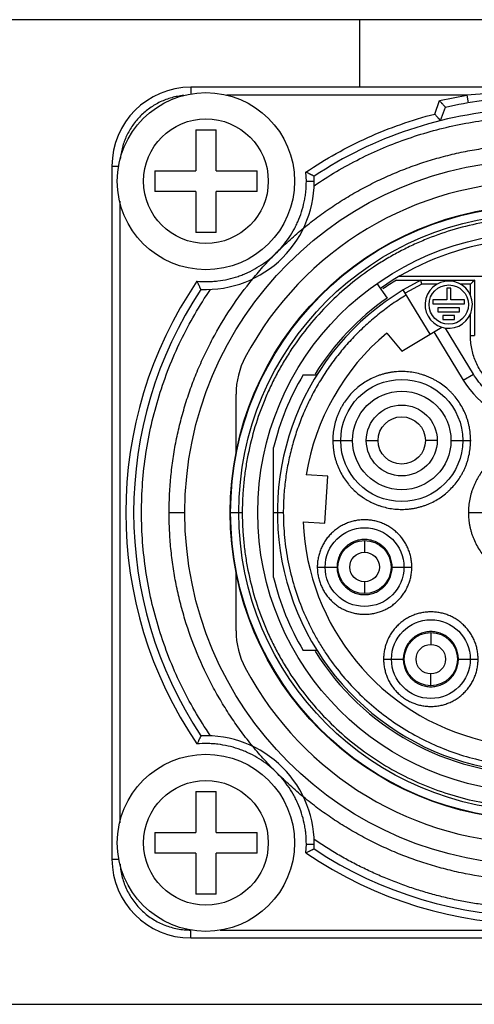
# Model space of a CAD drawing. Header units: millimetres. Extents: x -491 to 2059, y -393 to 795.
# Tile 33 of 256: x -301.42 to -300.26, y -57.6 to -55.1. Entities that reach past the tile are written whole.
import ezdxf

# ---------------------------------------------------------------- set-up
doc = ezdxf.new("R2010")
doc.units = ezdxf.units.MM
doc.header["$LTSCALE"] = 462.55
doc.layers.get('0').update_dxf_attribs({"linetype": 'CONTINUOUS'})
for name, color, linetype in [('_0219_COVER_TOP_PBL321', 7, 'CONTINUOUS'), ('A2600102_ABL332', 7, 'CONTINUOUS'), ('CSPPN-ST-M2_5-5_PBL437', 7, 'CONTINUOUS'), ('CSPPN-ST-M2_5-5_PBL438', 7, 'CONTINUOUS'), ('E2030301_ABL333', 7, 'CONTINUOUS'), ('M2000202_PBL433', 7, 'CONTINUOUS'), ('R2538000302_HARNESS_PBL334', 7, 'CONTINUOUS'), ('왼쪽_14_VBL319', 7, 'CONTINUOUS')]:
    doc.layers.add(name, color=color, linetype=linetype)

# ---------------------------------------------------------------- blocks, each defined once
blk = doc.blocks.new('_0219_COVER_TOP_PBL321', base_point=(1789.054, 3376.812))
at = {"layer": '_0219_COVER_TOP_PBL321', "color": 7}
for p, q in [((1914.773, 3374.312), (1869.773, 3374.312)), ((1869.773, 3349.312), (1914.773, 3349.312))]:
    blk.add_line(p, q, dxfattribs=at)
blk = doc.blocks.new('R2538000302_HARNESS_PBL334', base_point=(1907.47, 3361.615))
at = {"layer": 'R2538000302_HARNESS_PBL334', "color": 2}
for p, q in [((1898.488, 3372.597), (1898.488, 3372.423)), ((1905.498, 3372.397), (1899.401, 3372.397)), ((1904.681, 3371.917), (1904.804, 3372.256)), ((1904.804, 3372.256), (1905.498, 3372.397)), ((1905.498, 3372.397), (1905.532, 3372.2)), ((1904.831, 3371.75), (1904.954, 3372.087)), ((1896.488, 3370.597), (1896.66, 3370.597)), ((1901.423, 3370.212), (1901.413, 3370.439)), ((1901.423, 3370.212), (1901.623, 3370.212)), ((1896.688, 3369.703), (1896.688, 3353.92)), ((1904.354, 3367.597), (1903.936, 3367.366)), ((1904.739, 3367.597), (1904.354, 3367.597)), ((1905.588, 3367.597), (1905.337, 3367.597)), ((1905.588, 3367.317), (1905.588, 3367.597)), ((1905.588, 3366.297), (1905.588, 3366.837)), ((1905.664, 3365.311), (1904.953, 3366.483)), ((1905.588, 3366.297), (1905.688, 3366.297)), ((1905.407, 3365.156), (1905.664, 3365.311)), ((1902.095, 3363.628), (1902.595, 3363.628)), ((1902.945, 3363.628), (1903.245, 3363.628)), ((1904.745, 3363.628), (1904.445, 3363.628)), ((1905.095, 3363.628), (1905.595, 3363.628)), ((1897.938, 3361.797), (1898.338, 3361.797)), ((1899.488, 3361.797), (1899.796, 3361.797)), ((1900.588, 3361.797), (1900.838, 3361.797)), ((1905.538, 3361.797), (1906.038, 3361.797)), ((1902.901, 3361.089), (1902.901, 3360.789)), ((1901.701, 3360.414), (1902.201, 3360.414)), ((1903.601, 3360.414), (1904.101, 3360.414)), ((1902.901, 3360.039), (1902.901, 3359.739)), ((1904.584, 3358.751), (1904.584, 3358.451)), ((1903.384, 3358.076), (1903.884, 3358.076)), ((1905.284, 3358.076), (1905.784, 3358.076)), ((1904.584, 3357.401), (1904.584, 3357.701)), ((1901.413, 3353.155), (1901.423, 3353.382)), ((1901.423, 3353.382), (1901.623, 3353.382)), ((1896.488, 3352.997), (1896.667, 3352.997)), ((1898.488, 3350.997), (1898.488, 3351.197)), ((1899.235, 3351.197), (1915.312, 3351.197))]:
    blk.add_line(p, q, dxfattribs=at)
at = {"layer": 'R2538000302_HARNESS_PBL334', "color": 7}
for p, q in [((1916.088, 3372.597), (1898.488, 3372.597)), ((1904.954, 3372.087), (1904.908, 3372.139)), ((1904.954, 3372.087), (1904.957, 3372.086)), ((1904.831, 3371.75), (1904.785, 3371.801)), ((1904.834, 3371.749), (1904.831, 3371.75)), ((1896.488, 3370.597), (1896.488, 3352.997)), ((1903.781, 3367.797), (1906.188, 3367.797)), ((1903.216, 3367.613), (1903.474, 3367.244)), ((1903.71, 3367.697), (1905.688, 3367.697)), ((1904.33, 3367.697), (1903.883, 3367.451)), ((1905.688, 3367.697), (1905.688, 3366.297)), ((1904.223, 3366.897), (1903.883, 3367.451)), ((1904.988, 3367.497), (1904.988, 3367.197)), ((1905.088, 3367.497), (1904.988, 3367.497)), ((1905.088, 3367.197), (1905.088, 3367.497)), ((1904.638, 3367.197), (1904.638, 3367.097)), ((1904.988, 3367.197), (1904.638, 3367.197)), ((1904.638, 3367.097), (1905.438, 3367.097)), ((1905.438, 3367.197), (1905.088, 3367.197)), ((1905.438, 3367.097), (1905.438, 3367.197)), ((1904.566, 3366.326), (1904.223, 3366.897)), ((1904.763, 3366.997), (1904.763, 3366.897)), ((1905.313, 3366.997), (1904.763, 3366.997)), ((1904.763, 3366.897), (1905.313, 3366.897)), ((1904.888, 3366.797), (1904.888, 3366.697)), ((1905.188, 3366.797), (1904.888, 3366.797)), ((1905.188, 3366.697), (1905.188, 3366.797)), ((1905.313, 3366.897), (1905.313, 3366.997)), ((1903.849, 3365.895), (1904.861, 3366.504)), ((1904.861, 3366.504), (1904.953, 3366.483)), ((1904.888, 3366.697), (1905.188, 3366.697)), ((1903.463, 3366.355), (1903.849, 3365.895)), ((1904.662, 3366.384), (1905.407, 3365.156)), ((1901.342, 3365.297), (1901.693, 3365.297)), ((1899.638, 3363.319), (1899.638, 3364.803)), ((1900.588, 3360.148), (1900.588, 3363.446)), ((1901.968, 3362.724), (1901.416, 3362.757)), ((1901.895, 3361.526), (1901.968, 3362.724)), ((1901.343, 3361.56), (1901.895, 3361.526)), ((1899.638, 3358.791), (1899.638, 3360.275)), ((1901.693, 3358.297), (1901.342, 3358.297)), ((1898.488, 3350.997), (1916.088, 3350.997))]:
    blk.add_line(p, q, dxfattribs=at)
for centre, radius in [((1907.288, 3361.797), 8.95), ((1907.288, 3361.797), 7.8), ((1907.288, 3361.797), 7.1), ((1905.038, 3367.077), 0.5), ((1903.845, 3363.628), 1.55), ((1903.845, 3363.628), 0.9), ((1903.845, 3363.628), 0.6), ((1902.901, 3360.414), 1), ((1902.901, 3360.414), 0.675), ((1902.901, 3360.414), 0.375), ((1904.584, 3358.076), 1), ((1904.584, 3358.076), 0.675), ((1904.584, 3358.076), 0.375)]:
    blk.add_circle(centre, radius, dxfattribs=at)
at = {"layer": 'R2538000302_HARNESS_PBL334', "color": 2}
for centre, radius in [((1907.288, 3361.797), 7.787), ((1907.288, 3361.797), 7.579), ((1903.845, 3363.628), 1.25)]:
    blk.add_circle(centre, radius, dxfattribs=at)
at = {"layer": 'R2538000302_HARNESS_PBL334', "color": 7}
for centre, radius, start, end in [((1898.488, 3370.597), 2, 90, 180), ((1907.288, 3361.797), 10.55, 92.7288, 102.7664), ((1907.288, 3361.797), 10.25, 93.3968, 123.5678), ((1898.873, 3370.212), 2.75, 267.3726, 2.6274), ((1907.288, 3361.797), 8.4, 28.0165, 151.9835), ((1907.288, 3361.797), 6.95, 99.1067, 125), ((1907.288, 3361.797), 6.9, 121.2323, 124.626), ((1905.038, 3367.077), 0.6, 261.8178, 252.8631), ((1907.288, 3361.797), 10.25, 146.4322, 213.5678), ((1907.288, 3361.797), 6.6, 121.0551, 58.9449), ((1907.288, 3361.797), 6.65, 125, 148.0938), ((1907.288, 3361.797), 5.95, 130, 170.7124), ((1901.638, 3364.803), 2, 151.9835, 180.0011), ((1907.288, 3361.797), 6.9, 149.5194, 166.1713), ((1907.288, 3366.297), 2.2, 211.2503, 328.7497), ((1907.288, 3361.797), 5.95, 182.2876, 256.391), ((1907.288, 3361.797), 6.9, 193.8287, 210.4806), ((1901.638, 3358.791), 2, 179.9991, 208.0165), ((1907.288, 3361.797), 6.65, 211.9028, 328.0938), ((1907.288, 3361.797), 8.4, 208.0165, 331.9835), ((1898.873, 3353.382), 2.75, 357.3726, 92.6274), ((1907.288, 3361.797), 10.25, 236.4322, 303.5678), ((1898.488, 3352.997), 2, 180, 270)]:
    blk.add_arc(centre, radius, start, end, dxfattribs=at)
at = {"layer": 'R2538000302_HARNESS_PBL334', "color": 2}
for start, end in [(145.7934, 214.2066), (235.7934, 304.2066)]:
    blk.add_arc((1907.288, 3361.797), 10.45, start, end, dxfattribs=at)
for points, knots in [([(1898.308, 3372.388), (1898.257, 3372.383), (1898.154, 3372.368), (1898.004, 3372.333), (1897.857, 3372.285), (1897.714, 3372.225), (1897.577, 3372.152), (1897.447, 3372.068), (1897.325, 3371.974), (1897.211, 3371.869), (1897.107, 3371.754), (1897.012, 3371.632), (1896.929, 3371.501), (1896.857, 3371.364), (1896.797, 3371.221), (1896.75, 3371.074), (1896.716, 3370.923), (1896.701, 3370.821), (1896.696, 3370.769)], [0, 0, 0, 0, 0.062508, 0.125004, 0.187503, 0.250003, 0.312502, 0.375001, 0.4375, 0.5, 0.562499, 0.624998, 0.687497, 0.749997, 0.812496, 0.874996, 0.937492, 1, 1, 1, 1]), ([(1909.078, 3372.397), (1908.78, 3372.422), (1908.184, 3372.46), (1907.288, 3372.478), (1906.392, 3372.46), (1905.796, 3372.422), (1905.498, 3372.397)], [0, 0, 0, 0, 0.249998, 0.5, 0.750002, 1, 1, 1, 1]), ([(1901.413, 3370.439), (1901.662, 3370.608), (1902.173, 3370.924), (1902.978, 3371.331), (1903.815, 3371.667), (1904.39, 3371.842), (1904.681, 3371.917)], [0, 0, 0, 0, 0.250002, 0.5, 0.749998, 1, 1, 1, 1]), ([(1901.621, 3370.097), (1901.806, 3370.223), (1902.183, 3370.463), (1902.772, 3370.784), (1903.381, 3371.065), (1904.008, 3371.305), (1904.649, 3371.502), (1905.302, 3371.657), (1905.964, 3371.767), (1906.409, 3371.811), (1906.632, 3371.826)], [0, 0, 0, 0, 0.125, 0.25, 0.375, 0.5, 0.625, 0.75, 0.875, 1, 1, 1, 1]), ([(1898.646, 3367.672), (1898.734, 3367.664), (1898.866, 3367.659), (1899.042, 3367.666), (1899.218, 3367.682), (1899.436, 3367.72), (1899.648, 3367.779), (1899.814, 3367.84), (1899.976, 3367.909), (1900.172, 3368.012), (1900.393, 3368.158), (1900.597, 3368.326), (1900.783, 3368.515), (1900.949, 3368.722), (1901.068, 3368.908), (1901.152, 3369.063), (1901.227, 3369.223), (1901.305, 3369.429), (1901.362, 3369.643), (1901.394, 3369.816), (1901.417, 3369.991), (1901.423, 3370.123), (1901.423, 3370.212)], [0, 0, 0, 0, 0.062495, 0.093754, 0.125011, 0.187505, 0.25, 0.281258, 0.312516, 0.375011, 0.437505, 0.5, 0.562495, 0.624989, 0.687484, 0.718742, 0.75, 0.812495, 0.874989, 0.906246, 0.937505, 1, 1, 1, 1]), ([(1907.288, 3369.289), (1907.165, 3369.289), (1906.92, 3369.283), (1906.553, 3369.256), (1906.188, 3369.211), (1905.705, 3369.127), (1905.11, 3368.978), (1904.532, 3368.771), (1904.083, 3368.573), (1903.755, 3368.407), (1903.435, 3368.226), (1903.02, 3367.964), (1902.527, 3367.598), (1901.982, 3367.103), (1901.487, 3366.558), (1901.121, 3366.065), (1900.859, 3365.65), (1900.678, 3365.33), (1900.512, 3365.002), (1900.314, 3364.553), (1900.107, 3363.975), (1899.958, 3363.38), (1899.874, 3362.897), (1899.829, 3362.532), (1899.802, 3362.165), (1899.796, 3361.92), (1899.796, 3361.797)], [0, 0, 0, 0, 0.031253, 0.06251, 0.093764, 0.125019, 0.187509, 0.25, 0.281255, 0.312509, 0.343764, 0.375019, 0.437509, 0.5, 0.562491, 0.624981, 0.656236, 0.687491, 0.718745, 0.75, 0.812491, 0.874981, 0.906236, 0.93749, 0.968747, 1, 1, 1, 1]), ([(1897.238, 3361.797), (1897.238, 3362.048), (1897.256, 3362.55), (1897.34, 3363.298), (1897.481, 3364.038), (1897.677, 3364.765), (1897.925, 3365.476), (1898.226, 3366.167), (1898.579, 3366.832), (1898.847, 3367.257), (1898.988, 3367.464)], [0, 0, 0, 0, 0.125001, 0.25, 0.375, 0.5, 0.625, 0.75, 0.874999, 1, 1, 1, 1]), ([(1903.962, 3367.323), (1903.843, 3367.252), (1903.611, 3367.102), (1903.278, 3366.854), (1902.961, 3366.586), (1902.662, 3366.298), (1902.382, 3365.992), (1902.123, 3365.668), (1901.885, 3365.328), (1901.669, 3364.973), (1901.477, 3364.606), (1901.308, 3364.226), (1901.164, 3363.837), (1901.046, 3363.439), (1900.953, 3363.035), (1900.887, 3362.625), (1900.847, 3362.212), (1900.838, 3361.935), (1900.838, 3361.797)], [0, 0, 0, 0, 0.062498, 0.125001, 0.1875, 0.25, 0.3125, 0.375, 0.4375, 0.5, 0.5625, 0.625, 0.6875, 0.75, 0.8125, 0.874999, 0.937502, 1, 1, 1, 1]), ([(1908.988, 3366.297), (1908.988, 3366.241), (1908.983, 3366.13), (1908.958, 3365.965), (1908.917, 3365.803), (1908.861, 3365.645), (1908.79, 3365.494), (1908.704, 3365.351), (1908.604, 3365.217), (1908.492, 3365.093), (1908.368, 3364.981), (1908.234, 3364.881), (1908.091, 3364.795), (1907.94, 3364.724), (1907.782, 3364.668), (1907.62, 3364.627), (1907.455, 3364.603), (1907.288, 3364.594), (1907.121, 3364.603), (1906.956, 3364.627), (1906.794, 3364.668), (1906.636, 3364.724), (1906.485, 3364.795), (1906.342, 3364.881), (1906.208, 3364.981), (1906.084, 3365.093), (1905.972, 3365.217), (1905.872, 3365.351), (1905.786, 3365.494), (1905.715, 3365.645), (1905.659, 3365.803), (1905.618, 3365.965), (1905.594, 3366.13), (1905.588, 3366.241), (1905.588, 3366.297)], [0, 0, 0, 0, 0.031248, 0.062501, 0.09375, 0.125, 0.15625, 0.1875, 0.21875, 0.25, 0.28125, 0.3125, 0.34375, 0.375, 0.40625, 0.4375, 0.46875, 0.5, 0.53125, 0.5625, 0.59375, 0.625, 0.65625, 0.6875, 0.71875, 0.75, 0.78125, 0.8125, 0.84375, 0.875, 0.90625, 0.937499, 0.968752, 1, 1, 1, 1]), ([(1905.595, 3363.628), (1905.595, 3363.685), (1905.59, 3363.771), (1905.577, 3363.885), (1905.562, 3363.97), (1905.543, 3364.054), (1905.52, 3364.136), (1905.493, 3364.218), (1905.452, 3364.325), (1905.391, 3364.454), (1905.302, 3364.602), (1905.217, 3364.717), (1905.142, 3364.804), (1905.063, 3364.887), (1904.957, 3364.983), (1904.842, 3365.069), (1904.745, 3365.13), (1904.67, 3365.172), (1904.593, 3365.211), (1904.514, 3365.245), (1904.434, 3365.276), (1904.326, 3365.312), (1904.187, 3365.347), (1904.016, 3365.373), (1903.845, 3365.381), (1903.701, 3365.374), (1903.588, 3365.36), (1903.503, 3365.345), (1903.419, 3365.326), (1903.336, 3365.303), (1903.255, 3365.276), (1903.148, 3365.235), (1903.018, 3365.174), (1902.87, 3365.086), (1902.755, 3365), (1902.669, 3364.925), (1902.586, 3364.846), (1902.489, 3364.74), (1902.404, 3364.625), (1902.343, 3364.528), (1902.3, 3364.453), (1902.262, 3364.377), (1902.227, 3364.298), (1902.196, 3364.218), (1902.16, 3364.109), (1902.125, 3363.97), (1902.1, 3363.8), (1902.095, 3363.685), (1902.095, 3363.628)], [0, 0, 0, 0, 0.031251, 0.046884, 0.062516, 0.078146, 0.093778, 0.10941, 0.125037, 0.156275, 0.187513, 0.218759, 0.234387, 0.250014, 0.28126, 0.312506, 0.328133, 0.343761, 0.359388, 0.375016, 0.390643, 0.406269, 0.437513, 0.468756, 0.5, 0.531253, 0.546884, 0.562515, 0.578146, 0.593778, 0.60941, 0.625037, 0.656275, 0.687513, 0.718759, 0.734386, 0.750014, 0.78126, 0.812506, 0.828133, 0.843761, 0.859388, 0.875016, 0.890643, 0.906269, 0.937513, 0.968756, 1, 1, 1, 1]), ([(1908.912, 3365.311), (1908.87, 3365.242), (1908.777, 3365.108), (1908.613, 3364.928), (1908.427, 3364.77), (1908.223, 3364.637), (1908.003, 3364.531), (1907.771, 3364.454), (1907.532, 3364.407), (1907.288, 3364.392), (1907.045, 3364.407), (1906.805, 3364.454), (1906.573, 3364.531), (1906.354, 3364.637), (1906.149, 3364.77), (1905.963, 3364.928), (1905.799, 3365.109), (1905.706, 3365.242), (1905.664, 3365.311)], [0, 0, 0, 0, 0.062499, 0.124997, 0.187499, 0.25, 0.312502, 0.375003, 0.437502, 0.5, 0.562499, 0.624997, 0.687499, 0.75, 0.812502, 0.875003, 0.937501, 1, 1, 1, 1]), ([(1902.095, 3363.628), (1902.095, 3363.571), (1902.099, 3363.485), (1902.113, 3363.371), (1902.127, 3363.286), (1902.146, 3363.202), (1902.169, 3363.12), (1902.196, 3363.038), (1902.237, 3362.931), (1902.299, 3362.802), (1902.387, 3362.654), (1902.472, 3362.539), (1902.547, 3362.452), (1902.626, 3362.369), (1902.732, 3362.273), (1902.848, 3362.187), (1902.944, 3362.126), (1903.019, 3362.084), (1903.096, 3362.045), (1903.175, 3362.011), (1903.255, 3361.98), (1903.364, 3361.944), (1903.503, 3361.909), (1903.673, 3361.883), (1903.845, 3361.875), (1903.988, 3361.882), (1904.102, 3361.896), (1904.186, 3361.911), (1904.27, 3361.93), (1904.353, 3361.953), (1904.434, 3361.98), (1904.541, 3362.021), (1904.671, 3362.082), (1904.819, 3362.17), (1904.934, 3362.256), (1905.02, 3362.331), (1905.103, 3362.41), (1905.2, 3362.516), (1905.285, 3362.631), (1905.347, 3362.728), (1905.389, 3362.803), (1905.427, 3362.879), (1905.462, 3362.958), (1905.493, 3363.038), (1905.529, 3363.147), (1905.564, 3363.286), (1905.589, 3363.456), (1905.595, 3363.571), (1905.595, 3363.628)], [0, 0, 0, 0, 0.031251, 0.046884, 0.062516, 0.078146, 0.093778, 0.10941, 0.125037, 0.156275, 0.187513, 0.218759, 0.234387, 0.250014, 0.28126, 0.312506, 0.328133, 0.343761, 0.359388, 0.375016, 0.390643, 0.406269, 0.437513, 0.468756, 0.5, 0.531253, 0.546884, 0.562515, 0.578146, 0.593778, 0.60941, 0.625037, 0.656275, 0.687513, 0.718759, 0.734386, 0.750014, 0.78126, 0.812506, 0.828133, 0.843761, 0.859388, 0.875016, 0.890643, 0.906269, 0.937513, 0.968756, 1, 1, 1, 1]), ([(1909.038, 3361.797), (1909.038, 3361.854), (1909.034, 3361.94), (1909.02, 3362.054), (1909.005, 3362.139), (1908.987, 3362.223), (1908.963, 3362.305), (1908.936, 3362.387), (1908.895, 3362.494), (1908.834, 3362.624), (1908.746, 3362.771), (1908.66, 3362.886), (1908.585, 3362.973), (1908.506, 3363.056), (1908.4, 3363.152), (1908.285, 3363.238), (1908.188, 3363.299), (1908.113, 3363.341), (1908.037, 3363.38), (1907.958, 3363.415), (1907.878, 3363.445), (1907.769, 3363.482), (1907.63, 3363.517), (1907.46, 3363.542), (1907.288, 3363.55), (1907.145, 3363.543), (1907.031, 3363.529), (1906.946, 3363.514), (1906.863, 3363.496), (1906.78, 3363.472), (1906.698, 3363.445), (1906.591, 3363.404), (1906.462, 3363.343), (1906.314, 3363.255), (1906.199, 3363.169), (1906.112, 3363.094), (1906.029, 3363.015), (1905.933, 3362.909), (1905.847, 3362.794), (1905.786, 3362.697), (1905.744, 3362.622), (1905.705, 3362.546), (1905.671, 3362.467), (1905.64, 3362.387), (1905.604, 3362.278), (1905.569, 3362.139), (1905.543, 3361.969), (1905.538, 3361.854), (1905.538, 3361.797)], [0, 0, 0, 0, 0.031251, 0.046884, 0.062516, 0.078146, 0.093778, 0.10941, 0.125037, 0.156275, 0.187513, 0.218759, 0.234387, 0.250014, 0.28126, 0.312506, 0.328133, 0.343761, 0.359388, 0.375016, 0.390643, 0.406269, 0.437513, 0.468756, 0.5, 0.531253, 0.546884, 0.562515, 0.578146, 0.593778, 0.60941, 0.625037, 0.656275, 0.687513, 0.718759, 0.734386, 0.750014, 0.78126, 0.812506, 0.828133, 0.843761, 0.859388, 0.875016, 0.890643, 0.906269, 0.937513, 0.968756, 1, 1, 1, 1]), ([(1898.988, 3356.13), (1898.847, 3356.337), (1898.579, 3356.762), (1898.226, 3357.428), (1897.925, 3358.118), (1897.677, 3358.829), (1897.481, 3359.556), (1897.341, 3360.296), (1897.256, 3361.044), (1897.238, 3361.546), (1897.238, 3361.797)], [0, 0, 0, 0, 0.125001, 0.25, 0.375, 0.5, 0.625, 0.75, 0.874999, 1, 1, 1, 1]), ([(1899.796, 3361.797), (1899.796, 3361.674), (1899.802, 3361.429), (1899.829, 3361.062), (1899.874, 3360.697), (1899.958, 3360.214), (1900.107, 3359.619), (1900.314, 3359.041), (1900.512, 3358.592), (1900.678, 3358.264), (1900.859, 3357.944), (1901.121, 3357.529), (1901.487, 3357.036), (1901.982, 3356.491), (1902.527, 3355.996), (1903.119, 3355.557), (1903.751, 3355.179), (1904.416, 3354.864), (1905.11, 3354.616), (1905.824, 3354.437), (1906.552, 3354.329), (1907.288, 3354.293), (1908.024, 3354.329), (1908.752, 3354.437), (1909.466, 3354.616), (1910.16, 3354.864), (1910.826, 3355.179), (1911.457, 3355.557), (1912.049, 3355.996), (1912.594, 3356.491), (1913.089, 3357.036), (1913.455, 3357.529), (1913.717, 3357.944), (1913.898, 3358.264), (1914.064, 3358.592), (1914.262, 3359.041), (1914.469, 3359.619), (1914.618, 3360.214), (1914.702, 3360.697), (1914.747, 3361.062), (1914.774, 3361.429), (1914.78, 3361.674), (1914.78, 3361.797)], [0, 0, 0, 0, 0.015628, 0.031257, 0.046886, 0.062514, 0.093762, 0.125009, 0.140638, 0.156266, 0.171895, 0.187524, 0.218771, 0.250019, 0.281266, 0.312514, 0.343762, 0.375009, 0.406257, 0.437505, 0.468752, 0.5, 0.531248, 0.562495, 0.593743, 0.624991, 0.656238, 0.687486, 0.718734, 0.749981, 0.781229, 0.812476, 0.828105, 0.843734, 0.859362, 0.874991, 0.906238, 0.937486, 0.953114, 0.968743, 0.984372, 1, 1, 1, 1]), ([(1900.838, 3361.797), (1900.838, 3361.692), (1900.843, 3361.48), (1900.867, 3361.165), (1900.905, 3360.85), (1900.977, 3360.434), (1901.106, 3359.922), (1901.284, 3359.424), (1901.455, 3359.038), (1901.597, 3358.755), (1901.753, 3358.48), (1901.979, 3358.123), (1902.294, 3357.699), (1902.72, 3357.229), (1903.19, 3356.803), (1903.699, 3356.425), (1904.243, 3356.1), (1904.816, 3355.828), (1905.413, 3355.615), (1906.028, 3355.461), (1906.655, 3355.368), (1907.288, 3355.337), (1907.921, 3355.368), (1908.548, 3355.461), (1909.163, 3355.615), (1909.76, 3355.828), (1910.333, 3356.1), (1910.877, 3356.425), (1911.386, 3356.803), (1911.856, 3357.229), (1912.282, 3357.699), (1912.597, 3358.123), (1912.823, 3358.48), (1912.979, 3358.755), (1913.121, 3359.038), (1913.292, 3359.424), (1913.47, 3359.922), (1913.599, 3360.434), (1913.671, 3360.85), (1913.71, 3361.165), (1913.733, 3361.48), (1913.738, 3361.692), (1913.738, 3361.797)], [0, 0, 0, 0, 0.015628, 0.031257, 0.046886, 0.062514, 0.093762, 0.125009, 0.140638, 0.156266, 0.171895, 0.187524, 0.218771, 0.250019, 0.281266, 0.312514, 0.343762, 0.375009, 0.406257, 0.437505, 0.468752, 0.5, 0.531248, 0.562495, 0.593743, 0.624991, 0.656238, 0.687486, 0.718734, 0.749981, 0.781229, 0.812476, 0.828105, 0.843734, 0.859362, 0.874991, 0.906238, 0.937486, 0.953114, 0.968743, 0.984372, 1, 1, 1, 1]), ([(1905.538, 3361.797), (1905.538, 3361.74), (1905.542, 3361.654), (1905.556, 3361.54), (1905.571, 3361.455), (1905.59, 3361.372), (1905.613, 3361.289), (1905.64, 3361.207), (1905.681, 3361.1), (1905.742, 3360.971), (1905.83, 3360.823), (1905.916, 3360.708), (1905.991, 3360.621), (1906.07, 3360.538), (1906.176, 3360.442), (1906.291, 3360.356), (1906.388, 3360.295), (1906.463, 3360.253), (1906.539, 3360.214), (1906.618, 3360.18), (1906.698, 3360.149), (1906.807, 3360.113), (1906.946, 3360.078), (1907.116, 3360.052), (1907.288, 3360.044), (1907.431, 3360.051), (1907.545, 3360.065), (1907.63, 3360.08), (1907.714, 3360.099), (1907.796, 3360.122), (1907.878, 3360.149), (1907.985, 3360.19), (1908.115, 3360.251), (1908.262, 3360.339), (1908.377, 3360.425), (1908.464, 3360.5), (1908.547, 3360.579), (1908.643, 3360.685), (1908.729, 3360.8), (1908.79, 3360.897), (1908.832, 3360.972), (1908.871, 3361.049), (1908.905, 3361.127), (1908.936, 3361.207), (1908.972, 3361.316), (1909.007, 3361.455), (1909.033, 3361.625), (1909.038, 3361.74), (1909.038, 3361.797)], [0, 0, 0, 0, 0.031251, 0.046884, 0.062516, 0.078146, 0.093778, 0.10941, 0.125037, 0.156275, 0.187513, 0.218759, 0.234387, 0.250014, 0.28126, 0.312506, 0.328133, 0.343761, 0.359388, 0.375016, 0.390643, 0.406269, 0.437513, 0.468756, 0.5, 0.531253, 0.546884, 0.562515, 0.578146, 0.593778, 0.60941, 0.625037, 0.656275, 0.687513, 0.718759, 0.734386, 0.750014, 0.78126, 0.812506, 0.828133, 0.843761, 0.859388, 0.875016, 0.890643, 0.906269, 0.937513, 0.968756, 1, 1, 1, 1]), ([(1904.101, 3360.414), (1904.101, 3360.453), (1904.097, 3360.532), (1904.08, 3360.648), (1904.051, 3360.763), (1904.011, 3360.874), (1903.961, 3360.98), (1903.901, 3361.082), (1903.83, 3361.176), (1903.751, 3361.264), (1903.663, 3361.343), (1903.569, 3361.414), (1903.467, 3361.474), (1903.361, 3361.524), (1903.25, 3361.564), (1903.135, 3361.593), (1903.019, 3361.61), (1902.901, 3361.616), (1902.783, 3361.61), (1902.666, 3361.593), (1902.552, 3361.564), (1902.441, 3361.524), (1902.334, 3361.474), (1902.233, 3361.413), (1902.138, 3361.343), (1902.051, 3361.264), (1901.972, 3361.176), (1901.901, 3361.082), (1901.841, 3360.98), (1901.79, 3360.874), (1901.751, 3360.763), (1901.722, 3360.648), (1901.705, 3360.532), (1901.701, 3360.453), (1901.701, 3360.414)], [0, 0, 0, 0, 0.031245, 0.062515, 0.093778, 0.125026, 0.156248, 0.187474, 0.218729, 0.250007, 0.281279, 0.312538, 0.343804, 0.37507, 0.406308, 0.437537, 0.468767, 0.5, 0.531255, 0.562515, 0.593776, 0.625026, 0.656248, 0.687474, 0.718729, 0.750007, 0.781279, 0.812538, 0.843804, 0.87507, 0.906308, 0.937535, 0.96877, 1, 1, 1, 1]), ([(1903.601, 3360.414), (1903.601, 3360.437), (1903.599, 3360.483), (1903.589, 3360.551), (1903.572, 3360.617), (1903.541, 3360.704), (1903.487, 3360.805), (1903.414, 3360.894), (1903.346, 3360.956), (1903.29, 3360.997), (1903.231, 3361.032), (1903.149, 3361.071), (1903.038, 3361.105), (1902.901, 3361.118), (1902.764, 3361.105), (1902.653, 3361.071), (1902.57, 3361.032), (1902.511, 3360.997), (1902.456, 3360.956), (1902.388, 3360.894), (1902.315, 3360.805), (1902.261, 3360.704), (1902.23, 3360.617), (1902.213, 3360.551), (1902.203, 3360.483), (1902.201, 3360.437), (1902.201, 3360.414)], [0, 0, 0, 0, 0.031253, 0.062537, 0.09381, 0.125075, 0.187538, 0.25, 0.281269, 0.312538, 0.343806, 0.375075, 0.437538, 0.5, 0.562462, 0.624925, 0.656194, 0.687462, 0.718731, 0.75, 0.812462, 0.874925, 0.90619, 0.937463, 0.968747, 1, 1, 1, 1]), ([(1901.701, 3360.414), (1901.701, 3360.375), (1901.705, 3360.296), (1901.722, 3360.179), (1901.751, 3360.065), (1901.791, 3359.954), (1901.841, 3359.847), (1901.901, 3359.746), (1901.972, 3359.651), (1902.051, 3359.564), (1902.138, 3359.485), (1902.233, 3359.414), (1902.334, 3359.354), (1902.441, 3359.303), (1902.552, 3359.264), (1902.667, 3359.235), (1902.783, 3359.218), (1902.901, 3359.212), (1903.019, 3359.218), (1903.136, 3359.235), (1903.25, 3359.264), (1903.361, 3359.303), (1903.468, 3359.354), (1903.569, 3359.414), (1903.663, 3359.485), (1903.751, 3359.564), (1903.83, 3359.651), (1903.901, 3359.746), (1903.961, 3359.847), (1904.011, 3359.954), (1904.051, 3360.065), (1904.08, 3360.179), (1904.097, 3360.296), (1904.101, 3360.375), (1904.101, 3360.414)], [0, 0, 0, 0, 0.031245, 0.062515, 0.093778, 0.125026, 0.156248, 0.187474, 0.218729, 0.250007, 0.281279, 0.312538, 0.343804, 0.37507, 0.406308, 0.437537, 0.468767, 0.5, 0.531255, 0.562515, 0.593776, 0.625026, 0.656248, 0.687474, 0.718729, 0.750007, 0.781279, 0.812538, 0.843804, 0.87507, 0.906308, 0.937535, 0.96877, 1, 1, 1, 1]), ([(1902.201, 3360.414), (1902.201, 3360.391), (1902.203, 3360.345), (1902.213, 3360.277), (1902.23, 3360.21), (1902.261, 3360.124), (1902.315, 3360.022), (1902.388, 3359.933), (1902.456, 3359.872), (1902.511, 3359.831), (1902.57, 3359.795), (1902.653, 3359.756), (1902.764, 3359.723), (1902.901, 3359.709), (1903.038, 3359.723), (1903.149, 3359.756), (1903.231, 3359.795), (1903.29, 3359.831), (1903.346, 3359.872), (1903.414, 3359.933), (1903.487, 3360.022), (1903.541, 3360.124), (1903.572, 3360.21), (1903.589, 3360.277), (1903.599, 3360.345), (1903.601, 3360.391), (1903.601, 3360.414)], [0, 0, 0, 0, 0.031253, 0.062537, 0.09381, 0.125075, 0.187538, 0.25, 0.281269, 0.312538, 0.343806, 0.375075, 0.437538, 0.5, 0.562462, 0.624925, 0.656194, 0.687462, 0.718731, 0.75, 0.812462, 0.874925, 0.90619, 0.937463, 0.968747, 1, 1, 1, 1]), ([(1905.784, 3358.076), (1905.784, 3358.115), (1905.78, 3358.193), (1905.763, 3358.31), (1905.734, 3358.425), (1905.695, 3358.536), (1905.644, 3358.642), (1905.584, 3358.743), (1905.513, 3358.838), (1905.434, 3358.925), (1905.347, 3359.005), (1905.252, 3359.075), (1905.151, 3359.136), (1905.044, 3359.186), (1904.933, 3359.226), (1904.819, 3359.255), (1904.702, 3359.272), (1904.584, 3359.277), (1904.466, 3359.272), (1904.35, 3359.255), (1904.235, 3359.226), (1904.124, 3359.186), (1904.018, 3359.136), (1903.916, 3359.075), (1903.822, 3359.005), (1903.734, 3358.925), (1903.655, 3358.838), (1903.585, 3358.743), (1903.524, 3358.642), (1903.474, 3358.535), (1903.434, 3358.424), (1903.405, 3358.31), (1903.388, 3358.193), (1903.384, 3358.115), (1903.384, 3358.076)], [0, 0, 0, 0, 0.031245, 0.062515, 0.093778, 0.125026, 0.156248, 0.187474, 0.218729, 0.250007, 0.281279, 0.312538, 0.343804, 0.37507, 0.406308, 0.437537, 0.468767, 0.5, 0.531255, 0.562515, 0.593776, 0.625026, 0.656248, 0.687474, 0.718729, 0.750007, 0.781279, 0.812538, 0.843804, 0.87507, 0.906308, 0.937535, 0.96877, 1, 1, 1, 1]), ([(1905.284, 3358.076), (1905.284, 3358.098), (1905.282, 3358.144), (1905.272, 3358.212), (1905.255, 3358.279), (1905.224, 3358.365), (1905.17, 3358.467), (1905.097, 3358.556), (1905.029, 3358.618), (1904.974, 3358.659), (1904.915, 3358.694), (1904.832, 3358.733), (1904.722, 3358.767), (1904.584, 3358.78), (1904.447, 3358.767), (1904.337, 3358.733), (1904.254, 3358.694), (1904.195, 3358.659), (1904.139, 3358.618), (1904.072, 3358.556), (1903.998, 3358.467), (1903.944, 3358.365), (1903.913, 3358.279), (1903.897, 3358.212), (1903.886, 3358.144), (1903.884, 3358.098), (1903.884, 3358.076)], [0, 0, 0, 0, 0.031253, 0.062537, 0.09381, 0.125075, 0.187538, 0.25, 0.281269, 0.312538, 0.343806, 0.375075, 0.437538, 0.5, 0.562462, 0.624925, 0.656194, 0.687462, 0.718731, 0.75, 0.812462, 0.874925, 0.90619, 0.937463, 0.968747, 1, 1, 1, 1]), ([(1903.384, 3358.076), (1903.384, 3358.036), (1903.388, 3357.958), (1903.405, 3357.841), (1903.434, 3357.727), (1903.474, 3357.616), (1903.524, 3357.509), (1903.585, 3357.408), (1903.655, 3357.313), (1903.734, 3357.226), (1903.822, 3357.146), (1903.916, 3357.076), (1904.018, 3357.015), (1904.124, 3356.965), (1904.235, 3356.925), (1904.35, 3356.897), (1904.466, 3356.879), (1904.584, 3356.874), (1904.702, 3356.879), (1904.819, 3356.897), (1904.933, 3356.925), (1905.044, 3356.965), (1905.151, 3357.015), (1905.252, 3357.076), (1905.347, 3357.146), (1905.434, 3357.226), (1905.513, 3357.313), (1905.584, 3357.408), (1905.644, 3357.509), (1905.695, 3357.616), (1905.735, 3357.727), (1905.763, 3357.841), (1905.78, 3357.958), (1905.784, 3358.036), (1905.784, 3358.076)], [0, 0, 0, 0, 0.031245, 0.062515, 0.093778, 0.125026, 0.156248, 0.187474, 0.218729, 0.250007, 0.281279, 0.312538, 0.343804, 0.37507, 0.406308, 0.437537, 0.468767, 0.5, 0.531255, 0.562515, 0.593776, 0.625026, 0.656248, 0.687474, 0.718729, 0.750007, 0.781279, 0.812538, 0.843804, 0.87507, 0.906308, 0.937535, 0.96877, 1, 1, 1, 1]), ([(1903.884, 3358.076), (1903.884, 3358.053), (1903.886, 3358.007), (1903.897, 3357.939), (1903.913, 3357.872), (1903.944, 3357.786), (1903.998, 3357.684), (1904.072, 3357.595), (1904.139, 3357.534), (1904.195, 3357.493), (1904.254, 3357.457), (1904.337, 3357.418), (1904.447, 3357.385), (1904.584, 3357.371), (1904.722, 3357.385), (1904.832, 3357.418), (1904.915, 3357.457), (1904.974, 3357.493), (1905.029, 3357.534), (1905.097, 3357.595), (1905.17, 3357.684), (1905.224, 3357.786), (1905.255, 3357.872), (1905.272, 3357.939), (1905.282, 3358.007), (1905.284, 3358.053), (1905.284, 3358.076)], [0, 0, 0, 0, 0.031253, 0.062537, 0.09381, 0.125075, 0.187538, 0.25, 0.281269, 0.312538, 0.343806, 0.375075, 0.437538, 0.5, 0.562462, 0.624925, 0.656194, 0.687462, 0.718731, 0.75, 0.812462, 0.874925, 0.90619, 0.937463, 0.968747, 1, 1, 1, 1]), ([(1901.423, 3353.382), (1901.423, 3353.471), (1901.417, 3353.603), (1901.394, 3353.778), (1901.362, 3353.951), (1901.305, 3354.165), (1901.227, 3354.371), (1901.152, 3354.531), (1901.068, 3354.686), (1900.949, 3354.872), (1900.783, 3355.079), (1900.597, 3355.268), (1900.393, 3355.436), (1900.172, 3355.583), (1899.976, 3355.685), (1899.814, 3355.754), (1899.648, 3355.815), (1899.436, 3355.874), (1899.218, 3355.912), (1899.042, 3355.928), (1898.866, 3355.935), (1898.734, 3355.93), (1898.646, 3355.922)], [0, 0, 0, 0, 0.062495, 0.093754, 0.125011, 0.187505, 0.25, 0.281258, 0.312516, 0.375011, 0.437505, 0.5, 0.562495, 0.624989, 0.687484, 0.718742, 0.75, 0.812495, 0.874989, 0.906246, 0.937505, 1, 1, 1, 1]), ([(1912.955, 3353.497), (1912.748, 3353.356), (1912.323, 3353.088), (1911.657, 3352.735), (1911.082, 3352.484), (1910.612, 3352.31), (1910.254, 3352.192), (1909.892, 3352.088), (1909.527, 3351.997), (1909.159, 3351.92), (1908.664, 3351.835), (1908.041, 3351.765), (1907.288, 3351.738), (1906.661, 3351.761), (1906.161, 3351.807), (1905.788, 3351.857), (1905.417, 3351.92), (1905.048, 3351.997), (1904.683, 3352.088), (1904.322, 3352.192), (1903.964, 3352.31), (1903.611, 3352.441), (1903.264, 3352.585), (1902.922, 3352.742), (1902.586, 3352.912), (1902.257, 3353.094), (1901.934, 3353.289), (1901.725, 3353.426), (1901.621, 3353.497)], [0, 0, 0, 0, 0.062498, 0.124996, 0.187494, 0.218749, 0.250002, 0.281253, 0.312504, 0.343754, 0.375005, 0.437496, 0.499987, 0.562481, 0.593733, 0.624986, 0.656238, 0.68749, 0.718743, 0.749995, 0.781246, 0.812497, 0.843747, 0.874998, 0.906248, 0.937499, 0.96875, 1, 1, 1, 1]), ([(1896.693, 3352.866), (1896.697, 3352.81), (1896.71, 3352.698), (1896.746, 3352.533), (1896.797, 3352.372), (1896.863, 3352.217), (1896.943, 3352.068), (1897.037, 3351.928), (1897.143, 3351.797), (1897.261, 3351.677), (1897.39, 3351.568), (1897.528, 3351.471), (1897.675, 3351.388), (1897.829, 3351.319), (1897.988, 3351.265), (1898.153, 3351.226), (1898.32, 3351.202), (1898.432, 3351.197), (1898.488, 3351.197)], [0, 0, 0, 0, 0.062511, 0.125008, 0.187507, 0.250007, 0.312506, 0.375006, 0.437505, 0.500004, 0.562504, 0.625003, 0.687503, 0.750002, 0.812502, 0.874998, 0.937507, 1, 1, 1, 1])]:
    blk.add_open_spline(points, degree=3, knots=knots, dxfattribs=at)
at = {"layer": 'R2538000302_HARNESS_PBL334', "color": 7}
for points, knots in [([(1904.908, 3372.139), (1904.9, 3372.148), (1904.888, 3372.161), (1904.872, 3372.179), (1904.854, 3372.199), (1904.832, 3372.225), (1904.814, 3372.246), (1904.804, 3372.256)], [0, 0, 0, 0, 0.222133, 0.342825, 0.468659, 0.731159, 1, 1, 1, 1]), ([(1904.785, 3371.801), (1904.777, 3371.81), (1904.765, 3371.823), (1904.749, 3371.841), (1904.731, 3371.861), (1904.709, 3371.886), (1904.69, 3371.906), (1904.681, 3371.917)], [0, 0, 0, 0, 0.222252, 0.343046, 0.4689, 0.731255, 1, 1, 1, 1]), ([(1897.938, 3361.797), (1897.938, 3362.103), (1897.961, 3362.562), (1898.035, 3363.169), (1898.114, 3363.622), (1898.215, 3364.069), (1898.337, 3364.512), (1898.481, 3364.948), (1898.646, 3365.376), (1898.832, 3365.796), (1899.107, 3366.343), (1899.501, 3367), (1899.957, 3367.615), (1900.357, 3368.079), (1900.674, 3368.411), (1901.006, 3368.728), (1901.354, 3369.028), (1901.716, 3369.31), (1902.091, 3369.574), (1902.479, 3369.82), (1902.879, 3370.046), (1903.289, 3370.253), (1903.708, 3370.439), (1904.137, 3370.604), (1904.573, 3370.748), (1905.015, 3370.87), (1905.463, 3370.971), (1905.916, 3371.05), (1906.371, 3371.106), (1906.829, 3371.14), (1907.441, 3371.155), (1908.206, 3371.117), (1908.964, 3371.005), (1909.561, 3370.87), (1910.003, 3370.748), (1910.439, 3370.604), (1910.868, 3370.439), (1911.287, 3370.253), (1911.698, 3370.046), (1912.097, 3369.82), (1912.485, 3369.574), (1912.86, 3369.31), (1913.222, 3369.027), (1913.57, 3368.728), (1913.902, 3368.411), (1914.219, 3368.078), (1914.519, 3367.731), (1914.801, 3367.369), (1915.066, 3366.993), (1915.311, 3366.606), (1915.613, 3366.073), (1915.94, 3365.381), (1916.198, 3364.659), (1916.362, 3364.069), (1916.462, 3363.621), (1916.541, 3363.169), (1916.597, 3362.713), (1916.631, 3362.256), (1916.638, 3361.95), (1916.638, 3361.797)], [0, 0, 0, 0, 0.03123, 0.046856, 0.062482, 0.078109, 0.093736, 0.109362, 0.124989, 0.140615, 0.156242, 0.187485, 0.218729, 0.234356, 0.249982, 0.265609, 0.281235, 0.296862, 0.312488, 0.328115, 0.343741, 0.359368, 0.374994, 0.390621, 0.406248, 0.421874, 0.437501, 0.453127, 0.468754, 0.48438, 0.500007, 0.53125, 0.562494, 0.578121, 0.593747, 0.609374, 0.625, 0.640627, 0.656253, 0.67188, 0.687506, 0.703133, 0.71876, 0.734386, 0.750013, 0.765639, 0.781266, 0.796892, 0.812519, 0.828145, 0.843772, 0.875016, 0.906258, 0.921885, 0.937514, 0.953142, 0.968768, 0.984387, 1, 1, 1, 1]), ([(1901.621, 3370.338), (1901.619, 3370.338), (1901.616, 3370.34), (1901.61, 3370.343), (1901.602, 3370.347), (1901.593, 3370.352), (1901.581, 3370.357), (1901.569, 3370.364), (1901.555, 3370.371), (1901.539, 3370.378), (1901.523, 3370.386), (1901.506, 3370.394), (1901.482, 3370.406), (1901.451, 3370.421), (1901.426, 3370.433), (1901.413, 3370.439)], [0, 0, 0, 0, 0.022261, 0.049462, 0.08658, 0.132835, 0.187342, 0.249281, 0.317856, 0.392147, 0.471167, 0.553923, 0.639549, 0.817388, 1, 1, 1, 1]), ([(1898.747, 3367.465), (1898.747, 3367.466), (1898.744, 3367.472), (1898.739, 3367.481), (1898.733, 3367.492), (1898.728, 3367.504), (1898.721, 3367.516), (1898.712, 3367.536), (1898.701, 3367.557), (1898.69, 3367.579), (1898.678, 3367.603), (1898.664, 3367.634), (1898.652, 3367.659), (1898.646, 3367.672)], [0, 0, 0, 0, 0.022222, 0.086525, 0.13279, 0.187305, 0.249244, 0.317818, 0.471149, 0.553951, 0.639617, 0.817425, 1, 1, 1, 1]), ([(1904.354, 3367.597), (1904.351, 3367.61), (1904.347, 3367.628), (1904.341, 3367.651), (1904.338, 3367.666), (1904.335, 3367.679), (1904.333, 3367.688), (1904.331, 3367.694), (1904.33, 3367.696), (1904.33, 3367.697)], [0, 0, 0, 0, 0.377562, 0.549163, 0.700622, 0.826162, 0.920812, 0.979844, 1, 1, 1, 1]), ([(1905.688, 3367.697), (1905.687, 3367.696), (1905.684, 3367.693), (1905.676, 3367.685), (1905.666, 3367.675), (1905.652, 3367.661), (1905.637, 3367.647), (1905.621, 3367.631), (1905.605, 3367.614), (1905.594, 3367.603), (1905.588, 3367.597)], [0, 0, 0, 0, 0.028027, 0.104773, 0.216925, 0.352896, 0.504653, 0.66563, 0.831821, 1, 1, 1, 1]), ([(1916.638, 3361.797), (1916.638, 3361.491), (1916.615, 3361.032), (1916.541, 3360.425), (1916.462, 3359.973), (1916.362, 3359.525), (1916.239, 3359.082), (1916.095, 3358.646), (1915.93, 3358.218), (1915.744, 3357.798), (1915.469, 3357.251), (1915.075, 3356.594), (1914.619, 3355.979), (1914.219, 3355.516), (1913.902, 3355.183), (1913.57, 3354.867), (1913.222, 3354.567), (1912.86, 3354.284), (1912.485, 3354.02), (1912.097, 3353.774), (1911.697, 3353.548), (1911.287, 3353.341), (1910.868, 3353.155), (1910.439, 3352.99), (1910.003, 3352.846), (1909.561, 3352.724), (1909.113, 3352.623), (1908.661, 3352.545), (1908.205, 3352.488), (1907.747, 3352.455), (1907.135, 3352.44), (1906.37, 3352.477), (1905.612, 3352.59), (1905.015, 3352.724), (1904.573, 3352.846), (1904.137, 3352.99), (1903.708, 3353.155), (1903.289, 3353.341), (1902.879, 3353.548), (1902.479, 3353.774), (1902.091, 3354.02), (1901.716, 3354.284), (1901.354, 3354.567), (1901.006, 3354.867), (1900.674, 3355.183), (1900.357, 3355.516), (1900.057, 3355.863), (1899.775, 3356.225), (1899.51, 3356.601), (1899.265, 3356.989), (1898.963, 3357.521), (1898.636, 3358.214), (1898.378, 3358.935), (1898.214, 3359.525), (1898.114, 3359.973), (1898.035, 3360.425), (1897.979, 3360.881), (1897.946, 3361.338), (1897.938, 3361.644), (1897.938, 3361.797)], [0, 0, 0, 0, 0.03123, 0.046856, 0.062482, 0.078109, 0.093736, 0.109362, 0.124989, 0.140615, 0.156242, 0.187485, 0.218729, 0.234356, 0.249982, 0.265609, 0.281235, 0.296862, 0.312488, 0.328115, 0.343741, 0.359368, 0.374994, 0.390621, 0.406248, 0.421874, 0.437501, 0.453127, 0.468754, 0.48438, 0.500007, 0.53125, 0.562494, 0.578121, 0.593747, 0.609374, 0.625, 0.640627, 0.656253, 0.67188, 0.687506, 0.703133, 0.71876, 0.734386, 0.750013, 0.765639, 0.781266, 0.796892, 0.812519, 0.828145, 0.843772, 0.875016, 0.906258, 0.921885, 0.937514, 0.953142, 0.968768, 0.984387, 1, 1, 1, 1]), ([(1898.747, 3356.13), (1898.747, 3356.128), (1898.745, 3356.125), (1898.742, 3356.119), (1898.738, 3356.111), (1898.733, 3356.102), (1898.728, 3356.09), (1898.721, 3356.078), (1898.714, 3356.064), (1898.707, 3356.048), (1898.699, 3356.032), (1898.691, 3356.015), (1898.679, 3355.991), (1898.664, 3355.96), (1898.652, 3355.935), (1898.646, 3355.922)], [0, 0, 0, 0, 0.022261, 0.049462, 0.08658, 0.132835, 0.187342, 0.249281, 0.317856, 0.392147, 0.471167, 0.553923, 0.639549, 0.817388, 1, 1, 1, 1]), ([(1901.621, 3353.256), (1901.619, 3353.256), (1901.613, 3353.253), (1901.604, 3353.248), (1901.593, 3353.242), (1901.581, 3353.237), (1901.569, 3353.23), (1901.549, 3353.221), (1901.528, 3353.21), (1901.506, 3353.199), (1901.482, 3353.187), (1901.451, 3353.173), (1901.426, 3353.161), (1901.413, 3353.155)], [0, 0, 0, 0, 0.022222, 0.086525, 0.13279, 0.187305, 0.249244, 0.317818, 0.471149, 0.553951, 0.639617, 0.817425, 1, 1, 1, 1])]:
    blk.add_open_spline(points, degree=3, knots=knots, dxfattribs=at)
blk = doc.blocks.new('E2030301_ABL333', base_point=(1907.47, 3361.615))
at = {"layer": 'R2538000302_HARNESS_PBL334'}
blk.add_blockref('R2538000302_HARNESS_PBL334', (1907.47, 3361.615), dxfattribs=at)
blk = doc.blocks.new('M2000202_PBL433', base_point=(1895.486, 3371.658))
at = {"layer": 'M2000202_PBL433', "color": 7}
blk.add_line((1902.773, 3374.312), (1902.773, 3372.597), dxfattribs=at)
blk = doc.blocks.new('CSPPN-ST-M2_5-5_PBL437', base_point=(1898.873, 3370.212))
at = {"layer": 'CSPPN-ST-M2_5-5_PBL437', "color": 7}
for p, q in [((1898.613, 3371.512), (1898.613, 3370.472)), ((1898.613, 3371.512), (1899.133, 3371.512)), ((1899.133, 3370.472), (1899.133, 3371.512)), ((1897.573, 3370.472), (1897.573, 3369.952)), ((1897.573, 3370.472), (1898.613, 3370.472)), ((1899.133, 3370.472), (1900.173, 3370.472)), ((1900.173, 3369.952), (1900.173, 3370.472)), ((1898.613, 3369.952), (1897.573, 3369.952)), ((1898.613, 3369.952), (1898.613, 3368.912)), ((1899.133, 3368.912), (1899.133, 3369.952)), ((1900.173, 3369.952), (1899.133, 3369.952)), ((1899.133, 3368.912), (1898.613, 3368.912))]:
    blk.add_line(p, q, dxfattribs=at)
blk.add_circle((1898.873, 3370.212), 2.25, dxfattribs=at)
at = {"layer": 'CSPPN-ST-M2_5-5_PBL437', "color": 2}
blk.add_circle((1898.873, 3370.212), 1.583, dxfattribs=at)
blk = doc.blocks.new('CSPPN-ST-M2_5-5_PBL438', base_point=(1898.873, 3353.412))
at = {"layer": 'CSPPN-ST-M2_5-5_PBL438', "color": 7}
for p, q in [((1898.613, 3354.712), (1898.613, 3353.672)), ((1898.613, 3354.712), (1899.133, 3354.712)), ((1899.133, 3353.672), (1899.133, 3354.712)), ((1897.573, 3353.672), (1897.573, 3353.152)), ((1897.573, 3353.672), (1898.613, 3353.672)), ((1899.133, 3353.672), (1900.173, 3353.672)), ((1900.173, 3353.152), (1900.173, 3353.672)), ((1898.613, 3353.152), (1897.573, 3353.152)), ((1898.613, 3353.152), (1898.613, 3352.112)), ((1899.133, 3352.112), (1899.133, 3353.152)), ((1900.173, 3353.152), (1899.133, 3353.152)), ((1899.133, 3352.112), (1898.613, 3352.112))]:
    blk.add_line(p, q, dxfattribs=at)
blk.add_circle((1898.873, 3353.412), 2.25, dxfattribs=at)
at = {"layer": 'CSPPN-ST-M2_5-5_PBL438', "color": 2}
blk.add_circle((1898.873, 3353.412), 1.583, dxfattribs=at)
blk = doc.blocks.new('A2600102_ABL332', base_point=(1892.47, 3362.472))
at = {"layer": 'CSPPN-ST-M2_5-5_PBL437'}
blk.add_blockref('CSPPN-ST-M2_5-5_PBL437', (1898.873, 3370.212), dxfattribs=at)
at = {"layer": 'CSPPN-ST-M2_5-5_PBL438'}
blk.add_blockref('CSPPN-ST-M2_5-5_PBL438', (1898.873, 3353.412), dxfattribs=at)
at = {"layer": 'E2030301_ABL333'}
blk.add_blockref('E2030301_ABL333', (1907.47, 3361.615), dxfattribs=at)
at = {"layer": 'M2000202_PBL433'}
blk.add_blockref('M2000202_PBL433', (1895.486, 3371.658), dxfattribs=at)
blk = doc.blocks.new('왼쪽_14_VBL319', base_point=(1776.573, 3006.638))
at = {"layer": '_0219_COVER_TOP_PBL321'}
blk.add_blockref('_0219_COVER_TOP_PBL321', (1789.054, 3376.812), dxfattribs=at)
at = {"layer": 'A2600102_ABL332'}
blk.add_blockref('A2600102_ABL332', (1892.47, 3362.472), dxfattribs=at)
blk = doc.blocks.new('W1')
at = {"layer": '왼쪽_14_VBL319'}
blk.add_blockref('왼쪽_14_VBL319', (1776.5735, 3006.6379), dxfattribs=at)

msp = doc.modelspace()

# ---------------------------------------------------------------- block references
at = {"xscale": 0.1, "yscale": 0.1, "zscale": 0.1}
msp.add_blockref('W1', (-490.8323, -392.5342), dxfattribs=at)

doc.saveas('drawing.dxf')
